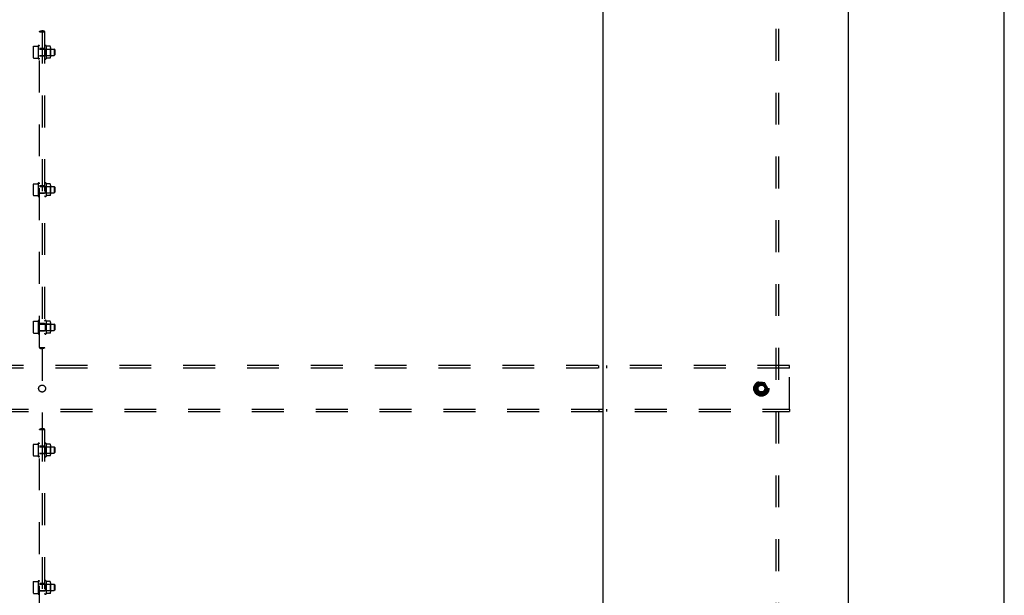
# Model space of a CAD drawing. Header units: inches. Extents: x 0 to 283, y 0 to 183.
# Tile 111 of 114: x 235 to 283, y 83 to 111. Entities that reach past the tile are written whole.
import ezdxf

# ---------------------------------------------------------------- set-up
doc = ezdxf.new("R2010")
doc.units = ezdxf.units.IN
doc.header["$LTSCALE"] = 15.583333
doc.header["$MEASUREMENT"] = 0
doc.linetypes.add('DOT', pattern=[0.2, 0.1, -0.1])
doc.linetypes.add('HIDDEN', pattern=[0.2, 0.1, -0.1])
doc.layers.get('0').update_dxf_attribs({"linetype": 'CONTINUOUS'})
doc.layers.add('DEFAULT_2', color=8, linetype='HIDDEN')
doc.layers.add('SUBPANEL', color=7, linetype='CONTINUOUS')

msp = doc.modelspace()

# ---------------------------------------------------------------- linework, layer by layer
at = {"color": 7, "linetype": 'Continuous'}
for p, q in [((283.333, 0), (283.333, 183.333)), ((263.721, 135.912), (263.721, 46.162)), ((275.721, 46.162), (275.721, 135.912))]:
    msp.add_line(p, q, dxfattribs=at)
at = {"layer": 'DEFAULT_2', "color": 8, "linetype": 'HIDDEN'}
for p, q in [((272.846, 94.162), (199.846, 94.162)), ((272.846, 94.037), (199.846, 94.037)), ((263.533, 94.037), (263.533, 94.162)), ((263.908, 94.162), (263.908, 94.037)), ((272.846, 94.037), (272.846, 94.162)), ((272.846, 92.037), (272.846, 94.037)), ((271.308, 93.309), (271.153, 93.042)), ((271.625, 93.314), (271.317, 93.314)), ((271.789, 93.042), (271.634, 93.309)), ((271.153, 93.032), (271.308, 92.764)), ((271.634, 92.764), (271.789, 93.032)), ((271.625, 92.759), (271.317, 92.759)), ((199.846, 92.037), (272.846, 92.037)), ((199.846, 91.912), (272.846, 91.912)), ((263.533, 92.037), (263.533, 91.912)), ((263.908, 92.037), (263.908, 91.912)), ((272.846, 92.037), (272.846, 91.912))]:
    msp.add_line(p, q, dxfattribs=at)
for radius in [0.372, 0.356, 0.318, 0.204, 0.183, 0.183, 0.166]:
    msp.add_circle((271.471, 93.037), radius, dxfattribs=at)
at = {"layer": 'DEFAULT_2', "color": 8, "linetype": 'DOT'}
for centre in [(236.346, 93.037), (271.471, 93.037)]:
    msp.add_circle(centre, 0.17, dxfattribs=at)
at = {"layer": 'DEFAULT_2', "color": 8, "linetype": 'HIDDEN'}
for centre, start, end in [((271.317, 93.304), 90.0124, 149.9892), ((271.625, 93.304), 30.012, 89.9887), ((271.162, 93.037), 150.0127, 209.9883), ((271.78, 93.037), 330.0127, 29.9883), ((271.317, 92.769), 210.012, 269.9887), ((271.625, 92.769), 270.0124, 329.9892)]:
    msp.add_arc(centre, 0.01, start, end, dxfattribs=at)
at = {"layer": 'SUBPANEL', "color": 8, "linetype": 'HIDDEN'}
for p, q in [((272.19, 56.068), (272.19, 130.006)), ((272.315, 56.068), (272.315, 130.006)), ((236.346, 113.667), (236.346, 110.532)), ((236.22, 110.474), (236.472, 110.474)), ((236.221, 95.037), (236.221, 110.474)), ((236.342, 110.481), (236.345, 110.481)), ((236.348, 110.481), (236.346, 110.481)), ((236.346, 110.474), (236.346, 95.037)), ((236.471, 110.474), (236.471, 95.037)), ((235.911, 109.698), (235.911, 109.251)), ((235.932, 109.762), (236.134, 109.762)), ((236.144, 109.768), (236.151, 109.789)), ((236.151, 109.789), (236.151, 109.16)), ((236.471, 109.662), (236.221, 109.662)), ((236.221, 109.629), (236.941, 109.629)), ((236.491, 109.63), (236.471, 109.65)), ((236.491, 109.63), (236.491, 109.318)), ((236.491, 109.63), (236.737, 109.63)), ((236.541, 109.793), (236.541, 109.156)), ((236.736, 109.764), (236.565, 109.764)), ((236.737, 109.63), (236.757, 109.65)), ((236.737, 109.63), (236.737, 109.318)), ((236.757, 109.701), (236.757, 109.248)), ((236.941, 109.629), (236.941, 109.319)), ((236.971, 109.599), (236.941, 109.629)), ((235.932, 109.187), (236.134, 109.187)), ((236.144, 109.18), (236.151, 109.16)), ((236.221, 109.319), (236.941, 109.319)), ((236.471, 109.287), (236.221, 109.287)), ((236.491, 109.318), (236.471, 109.298)), ((236.491, 109.318), (236.737, 109.318)), ((236.736, 109.184), (236.565, 109.184)), ((236.737, 109.318), (236.757, 109.298)), ((236.971, 109.349), (236.941, 109.319)), ((236.971, 109.599), (236.971, 109.349)), ((235.911, 102.98), (235.911, 102.532)), ((235.932, 103.043), (236.134, 103.043)), ((236.144, 103.05), (236.151, 103.071)), ((236.151, 103.071), (236.151, 102.441)), ((236.471, 102.943), (236.221, 102.943)), ((236.221, 102.911), (236.941, 102.911)), ((236.491, 102.912), (236.471, 102.932)), ((236.491, 102.912), (236.491, 102.6)), ((236.491, 102.912), (236.737, 102.912)), ((236.541, 103.074), (236.541, 102.437)), ((236.736, 103.046), (236.565, 103.046)), ((236.737, 102.912), (236.757, 102.932)), ((236.737, 102.912), (236.737, 102.6)), ((236.757, 102.982), (236.757, 102.529)), ((236.941, 102.911), (236.941, 102.601)), ((236.971, 102.881), (236.941, 102.911)), ((235.932, 102.469), (236.134, 102.469)), ((236.144, 102.462), (236.151, 102.441)), ((236.221, 102.601), (236.941, 102.601)), ((236.471, 102.568), (236.221, 102.568)), ((236.491, 102.6), (236.471, 102.58)), ((236.491, 102.6), (236.737, 102.6)), ((236.736, 102.466), (236.565, 102.466)), ((236.737, 102.6), (236.757, 102.58)), ((236.971, 102.631), (236.941, 102.601)), ((236.971, 102.881), (236.971, 102.631)), ((235.911, 96.261), (235.911, 95.813)), ((235.932, 96.324), (236.134, 96.324)), ((236.144, 96.331), (236.151, 96.352)), ((236.151, 96.352), (236.151, 95.722)), ((236.471, 96.224), (236.221, 96.224)), ((236.221, 96.192), (236.941, 96.192)), ((236.491, 96.193), (236.471, 96.213)), ((236.491, 96.193), (236.491, 95.881)), ((236.491, 96.193), (236.737, 96.193)), ((236.541, 96.355), (236.541, 95.719)), ((236.736, 96.327), (236.565, 96.327)), ((236.737, 96.193), (236.757, 96.213)), ((236.737, 96.193), (236.737, 95.881)), ((236.757, 96.264), (236.757, 95.81)), ((236.941, 96.192), (236.941, 95.882)), ((236.971, 96.162), (236.941, 96.192)), ((235.932, 95.75), (236.134, 95.75)), ((236.144, 95.743), (236.151, 95.722)), ((236.221, 95.882), (236.941, 95.882)), ((236.471, 95.849), (236.221, 95.849)), ((236.491, 95.881), (236.471, 95.861)), ((236.491, 95.881), (236.737, 95.881)), ((236.736, 95.747), (236.565, 95.747)), ((236.737, 95.881), (236.757, 95.861)), ((236.971, 95.912), (236.941, 95.882)), ((236.971, 96.162), (236.971, 95.912)), ((236.22, 95.037), (236.472, 95.037)), ((236.344, 95.03), (236.346, 95.03)), ((236.346, 94.98), (236.346, 91.094)), ((236.35, 95.03), (236.347, 95.03)), ((236.22, 91.037), (236.472, 91.037)), ((236.221, 75.599), (236.221, 91.037)), ((236.342, 91.043), (236.345, 91.044)), ((236.348, 91.044), (236.346, 91.044)), ((236.346, 91.037), (236.346, 75.599)), ((236.471, 91.037), (236.471, 75.599)), ((235.911, 90.261), (235.911, 89.813)), ((235.932, 90.324), (236.134, 90.324)), ((236.144, 90.331), (236.151, 90.352)), ((236.151, 90.352), (236.151, 89.722)), ((236.471, 90.224), (236.221, 90.224)), ((236.221, 90.192), (236.941, 90.192)), ((236.491, 90.193), (236.471, 90.213)), ((236.491, 90.193), (236.491, 89.881)), ((236.491, 90.193), (236.737, 90.193)), ((236.541, 90.355), (236.541, 89.719)), ((236.736, 90.327), (236.565, 90.327)), ((236.737, 90.193), (236.757, 90.213)), ((236.737, 90.193), (236.737, 89.881)), ((236.757, 90.264), (236.757, 89.81)), ((236.971, 90.162), (236.941, 90.192)), ((236.941, 90.192), (236.941, 89.882)), ((236.971, 89.912), (236.941, 89.882)), ((236.971, 90.162), (236.971, 89.912)), ((235.932, 89.75), (236.134, 89.75)), ((236.144, 89.743), (236.151, 89.722)), ((236.221, 89.882), (236.941, 89.882)), ((236.471, 89.849), (236.221, 89.849)), ((236.491, 89.881), (236.471, 89.861)), ((236.491, 89.881), (236.737, 89.881)), ((236.736, 89.747), (236.565, 89.747)), ((236.737, 89.881), (236.757, 89.861)), ((235.911, 83.542), (235.911, 83.094)), ((235.932, 83.605), (236.134, 83.605)), ((236.144, 83.612), (236.151, 83.633)), ((236.151, 83.633), (236.151, 83.003)), ((236.471, 83.506), (236.221, 83.506)), ((236.221, 83.473), (236.941, 83.473)), ((236.491, 83.474), (236.471, 83.494)), ((236.491, 83.474), (236.737, 83.474)), ((236.491, 83.474), (236.491, 83.162)), ((236.541, 83.637), (236.541, 83)), ((236.736, 83.608), (236.565, 83.608)), ((236.737, 83.474), (236.757, 83.494)), ((236.737, 83.474), (236.737, 83.162)), ((236.757, 83.545), (236.757, 83.091)), ((236.971, 83.443), (236.941, 83.473)), ((236.941, 83.473), (236.941, 83.163)), ((236.971, 83.193), (236.941, 83.163)), ((236.971, 83.443), (236.971, 83.193)), ((235.932, 83.031), (236.134, 83.031)), ((236.144, 83.024), (236.151, 83.003)), ((236.221, 83.163), (236.941, 83.163)), ((236.471, 83.131), (236.221, 83.131)), ((236.491, 83.162), (236.471, 83.142)), ((236.491, 83.162), (236.737, 83.162)), ((236.736, 83.028), (236.565, 83.028)), ((236.737, 83.162), (236.757, 83.142))]:
    msp.add_line(p, q, dxfattribs=at)
for points in [[(236.22, 110.474), (236.221, 110.482), (236.225, 110.489), (236.233, 110.495), (236.244, 110.5), (236.257, 110.505), (236.272, 110.509), (236.289, 110.514), (236.308, 110.519), (236.327, 110.524), (236.346, 110.532)], [(236.341, 110.482), (236.341, 110.482), (236.341, 110.483), (236.342, 110.484), (236.342, 110.485), (236.343, 110.488), (236.343, 110.492), (236.344, 110.499), (236.345, 110.507), (236.345, 110.518), (236.346, 110.532)], [(236.341, 110.481), (236.341, 110.481), (236.341, 110.482), (236.341, 110.482)], [(236.344, 110.474), (236.343, 110.478), (236.342, 110.48), (236.341, 110.481)], [(236.345, 110.481), (236.346, 110.481), (236.346, 110.481), (236.346, 110.481), (236.345, 110.481), (236.344, 110.481)], [(236.472, 110.474), (236.471, 110.482), (236.467, 110.489), (236.459, 110.495), (236.448, 110.5), (236.435, 110.505), (236.42, 110.509), (236.403, 110.514), (236.384, 110.519), (236.365, 110.524), (236.346, 110.532)], [(236.351, 110.482), (236.351, 110.482), (236.351, 110.483), (236.35, 110.484), (236.35, 110.485), (236.349, 110.488), (236.348, 110.492), (236.348, 110.499), (236.347, 110.507), (236.346, 110.518), (236.346, 110.532)], [(236.346, 110.481), (236.346, 110.481), (236.348, 110.481), (236.35, 110.481)], [(236.348, 110.474), (236.349, 110.478), (236.35, 110.48), (236.351, 110.481)], [(236.351, 110.481), (236.351, 110.481), (236.351, 110.482), (236.351, 110.482)], [(235.923, 109.756), (235.924, 109.757), (235.925, 109.758), (235.926, 109.76), (235.928, 109.76), (235.929, 109.761), (235.931, 109.761), (235.932, 109.762)], [(236.144, 109.768), (236.144, 109.768), (236.144, 109.768), (236.144, 109.768), (236.144, 109.768), (236.144, 109.768), (236.144, 109.768), (236.144, 109.768), (236.144, 109.768), (236.144, 109.768), (236.144, 109.768), (236.144, 109.768), (236.144, 109.767), (236.144, 109.767), (236.143, 109.767), (236.143, 109.767), (236.143, 109.767), (236.143, 109.767), (236.143, 109.767), (236.143, 109.767), (236.143, 109.767), (236.143, 109.766), (236.143, 109.766), (236.143, 109.766), (236.143, 109.766), (236.143, 109.766), (236.143, 109.766), (236.143, 109.766), (236.143, 109.766), (236.143, 109.766), (236.142, 109.765), (236.142, 109.765), (236.142, 109.765), (236.142, 109.765), (236.142, 109.765), (236.142, 109.765), (236.142, 109.765), (236.142, 109.765), (236.142, 109.765), (236.141, 109.764), (236.141, 109.764), (236.141, 109.764), (236.141, 109.764), (236.141, 109.764), (236.141, 109.764), (236.141, 109.764), (236.14, 109.763), (236.14, 109.763), (236.14, 109.763), (236.14, 109.763), (236.14, 109.763), (236.139, 109.763), (236.139, 109.763), (236.139, 109.763), (236.139, 109.762), (236.138, 109.762), (236.138, 109.762), (236.138, 109.762), (236.137, 109.762), (236.137, 109.762), (236.137, 109.762), (236.136, 109.762), (236.136, 109.762), (236.135, 109.762), (236.135, 109.762), (236.134, 109.762)], [(236.565, 109.764), (236.565, 109.764), (236.564, 109.764), (236.564, 109.765), (236.563, 109.765), (236.563, 109.765), (236.562, 109.765), (236.562, 109.765), (236.562, 109.765), (236.561, 109.765), (236.561, 109.765), (236.561, 109.766), (236.56, 109.766), (236.56, 109.766), (236.56, 109.766), (236.56, 109.766), (236.559, 109.766), (236.559, 109.766), (236.559, 109.767), (236.559, 109.767), (236.559, 109.767), (236.559, 109.767), (236.558, 109.767), (236.558, 109.767), (236.558, 109.767), (236.558, 109.768), (236.558, 109.768), (236.558, 109.768), (236.558, 109.768), (236.558, 109.768), (236.557, 109.768), (236.557, 109.768), (236.557, 109.768), (236.557, 109.768), (236.557, 109.769), (236.557, 109.769), (236.557, 109.769), (236.557, 109.769), (236.557, 109.769), (236.557, 109.769)], [(236.745, 109.759), (236.744, 109.76), (236.743, 109.761), (236.743, 109.762), (236.741, 109.763), (236.74, 109.763), (236.739, 109.764), (236.738, 109.764), (236.736, 109.764), (236.736, 109.764)], [(235.923, 109.193), (235.924, 109.192), (235.925, 109.19), (235.926, 109.189), (235.928, 109.188), (235.929, 109.188), (235.931, 109.187), (235.932, 109.187)], [(236.134, 109.187), (236.135, 109.187), (236.135, 109.187), (236.136, 109.187), (236.136, 109.187), (236.137, 109.187), (236.137, 109.187), (236.137, 109.187), (236.138, 109.187), (236.138, 109.187), (236.138, 109.187), (236.139, 109.186), (236.139, 109.186), (236.139, 109.186), (236.139, 109.186), (236.14, 109.186), (236.14, 109.186), (236.14, 109.186), (236.14, 109.186), (236.14, 109.185), (236.141, 109.185), (236.141, 109.185), (236.141, 109.185), (236.141, 109.185), (236.141, 109.185), (236.141, 109.185), (236.141, 109.184), (236.142, 109.184), (236.142, 109.184), (236.142, 109.184), (236.142, 109.184), (236.142, 109.184), (236.142, 109.184), (236.142, 109.184), (236.142, 109.183), (236.142, 109.183), (236.143, 109.183), (236.143, 109.183), (236.143, 109.183), (236.143, 109.183), (236.143, 109.183), (236.143, 109.183), (236.143, 109.183), (236.143, 109.182), (236.143, 109.182), (236.143, 109.182), (236.143, 109.182), (236.143, 109.182), (236.143, 109.182), (236.143, 109.182), (236.143, 109.182), (236.143, 109.182), (236.144, 109.182), (236.144, 109.181), (236.144, 109.181), (236.144, 109.181), (236.144, 109.181), (236.144, 109.181), (236.144, 109.181), (236.144, 109.181), (236.144, 109.181), (236.144, 109.181), (236.144, 109.181), (236.144, 109.181), (236.144, 109.18), (236.144, 109.18)], [(236.557, 109.18), (236.557, 109.18), (236.557, 109.18), (236.557, 109.18), (236.557, 109.18), (236.557, 109.18), (236.557, 109.18), (236.557, 109.18), (236.557, 109.181), (236.558, 109.181), (236.558, 109.181), (236.558, 109.181), (236.558, 109.181), (236.558, 109.181), (236.558, 109.181), (236.558, 109.182), (236.558, 109.182), (236.559, 109.182), (236.559, 109.182), (236.559, 109.182), (236.559, 109.182), (236.559, 109.182), (236.56, 109.183), (236.56, 109.183), (236.56, 109.183), (236.56, 109.183), (236.561, 109.183), (236.561, 109.183), (236.561, 109.184), (236.562, 109.184), (236.562, 109.184), (236.562, 109.184), (236.563, 109.184), (236.563, 109.184), (236.564, 109.184), (236.565, 109.184), (236.565, 109.184)], [(236.745, 109.19), (236.744, 109.189), (236.743, 109.188), (236.743, 109.187), (236.741, 109.186), (236.74, 109.186), (236.739, 109.185), (236.738, 109.185), (236.736, 109.184), (236.736, 109.184)], [(235.923, 103.037), (235.924, 103.038), (235.925, 103.04), (235.926, 103.041), (235.928, 103.042), (235.929, 103.042), (235.931, 103.043), (235.932, 103.043)], [(236.144, 103.05), (236.144, 103.05), (236.144, 103.05), (236.144, 103.049), (236.144, 103.049), (236.144, 103.049), (236.144, 103.049), (236.144, 103.049), (236.144, 103.049), (236.144, 103.049), (236.144, 103.049), (236.144, 103.049), (236.144, 103.049), (236.144, 103.049), (236.143, 103.048), (236.143, 103.048), (236.143, 103.048), (236.143, 103.048), (236.143, 103.048), (236.143, 103.048), (236.143, 103.048), (236.143, 103.048), (236.143, 103.048), (236.143, 103.048), (236.143, 103.047), (236.143, 103.047), (236.143, 103.047), (236.143, 103.047), (236.143, 103.047), (236.143, 103.047), (236.142, 103.047), (236.142, 103.047), (236.142, 103.047), (236.142, 103.046), (236.142, 103.046), (236.142, 103.046), (236.142, 103.046), (236.142, 103.046), (236.142, 103.046), (236.141, 103.046), (236.141, 103.046), (236.141, 103.045), (236.141, 103.045), (236.141, 103.045), (236.141, 103.045), (236.141, 103.045), (236.14, 103.045), (236.14, 103.045), (236.14, 103.044), (236.14, 103.044), (236.14, 103.044), (236.139, 103.044), (236.139, 103.044), (236.139, 103.044), (236.139, 103.044), (236.138, 103.044), (236.138, 103.043), (236.138, 103.043), (236.137, 103.043), (236.137, 103.043), (236.137, 103.043), (236.136, 103.043), (236.136, 103.043), (236.135, 103.043), (236.135, 103.043), (236.134, 103.043)], [(236.565, 103.046), (236.565, 103.046), (236.564, 103.046), (236.564, 103.046), (236.563, 103.046), (236.563, 103.046), (236.562, 103.046), (236.562, 103.046), (236.562, 103.046), (236.561, 103.047), (236.561, 103.047), (236.561, 103.047), (236.56, 103.047), (236.56, 103.047), (236.56, 103.047), (236.56, 103.047), (236.559, 103.048), (236.559, 103.048), (236.559, 103.048), (236.559, 103.048), (236.559, 103.048), (236.559, 103.048), (236.558, 103.048), (236.558, 103.049), (236.558, 103.049), (236.558, 103.049), (236.558, 103.049), (236.558, 103.049), (236.558, 103.049), (236.558, 103.049), (236.557, 103.049), (236.557, 103.05), (236.557, 103.05), (236.557, 103.05), (236.557, 103.05), (236.557, 103.05), (236.557, 103.05), (236.557, 103.05), (236.557, 103.05), (236.557, 103.05)], [(236.745, 103.04), (236.744, 103.041), (236.743, 103.042), (236.743, 103.043), (236.741, 103.044), (236.74, 103.045), (236.739, 103.045), (236.738, 103.045), (236.736, 103.046), (236.736, 103.046)], [(235.923, 102.474), (235.924, 102.473), (235.925, 102.472), (235.926, 102.471), (235.928, 102.47), (235.929, 102.469), (235.931, 102.469), (235.932, 102.469)], [(236.134, 102.469), (236.135, 102.469), (236.135, 102.469), (236.136, 102.468), (236.136, 102.468), (236.137, 102.468), (236.137, 102.468), (236.137, 102.468), (236.138, 102.468), (236.138, 102.468), (236.138, 102.468), (236.139, 102.468), (236.139, 102.468), (236.139, 102.467), (236.139, 102.467), (236.14, 102.467), (236.14, 102.467), (236.14, 102.467), (236.14, 102.467), (236.14, 102.467), (236.141, 102.466), (236.141, 102.466), (236.141, 102.466), (236.141, 102.466), (236.141, 102.466), (236.141, 102.466), (236.141, 102.466), (236.142, 102.466), (236.142, 102.465), (236.142, 102.465), (236.142, 102.465), (236.142, 102.465), (236.142, 102.465), (236.142, 102.465), (236.142, 102.465), (236.142, 102.465), (236.143, 102.464), (236.143, 102.464), (236.143, 102.464), (236.143, 102.464), (236.143, 102.464), (236.143, 102.464), (236.143, 102.464), (236.143, 102.464), (236.143, 102.464), (236.143, 102.464), (236.143, 102.463), (236.143, 102.463), (236.143, 102.463), (236.143, 102.463), (236.143, 102.463), (236.143, 102.463), (236.144, 102.463), (236.144, 102.463), (236.144, 102.463), (236.144, 102.463), (236.144, 102.462), (236.144, 102.462), (236.144, 102.462), (236.144, 102.462), (236.144, 102.462), (236.144, 102.462), (236.144, 102.462), (236.144, 102.462), (236.144, 102.462), (236.144, 102.462)], [(236.557, 102.461), (236.557, 102.461), (236.557, 102.461), (236.557, 102.461), (236.557, 102.461), (236.557, 102.461), (236.557, 102.462), (236.557, 102.462), (236.557, 102.462), (236.558, 102.462), (236.558, 102.462), (236.558, 102.462), (236.558, 102.462), (236.558, 102.463), (236.558, 102.463), (236.558, 102.463), (236.558, 102.463), (236.559, 102.463), (236.559, 102.463), (236.559, 102.463), (236.559, 102.464), (236.559, 102.464), (236.56, 102.464), (236.56, 102.464), (236.56, 102.464), (236.56, 102.464), (236.561, 102.465), (236.561, 102.465), (236.561, 102.465), (236.562, 102.465), (236.562, 102.465), (236.562, 102.465), (236.563, 102.465), (236.563, 102.466), (236.564, 102.466), (236.565, 102.466), (236.565, 102.466)], [(236.745, 102.472), (236.744, 102.47), (236.743, 102.469), (236.743, 102.468), (236.741, 102.468), (236.74, 102.467), (236.739, 102.466), (236.738, 102.466), (236.736, 102.466), (236.736, 102.466)], [(235.923, 96.318), (235.924, 96.32), (235.925, 96.321), (235.926, 96.322), (235.928, 96.323), (235.929, 96.324), (235.931, 96.324), (235.932, 96.324)], [(236.144, 96.331), (236.144, 96.331), (236.144, 96.331), (236.144, 96.331), (236.144, 96.331), (236.144, 96.331), (236.144, 96.33), (236.144, 96.33), (236.144, 96.33), (236.144, 96.33), (236.144, 96.33), (236.144, 96.33), (236.144, 96.33), (236.144, 96.33), (236.143, 96.33), (236.143, 96.33), (236.143, 96.33), (236.143, 96.329), (236.143, 96.329), (236.143, 96.329), (236.143, 96.329), (236.143, 96.329), (236.143, 96.329), (236.143, 96.329), (236.143, 96.329), (236.143, 96.329), (236.143, 96.328), (236.143, 96.328), (236.143, 96.328), (236.143, 96.328), (236.142, 96.328), (236.142, 96.328), (236.142, 96.328), (236.142, 96.328), (236.142, 96.328), (236.142, 96.327), (236.142, 96.327), (236.142, 96.327), (236.142, 96.327), (236.141, 96.327), (236.141, 96.327), (236.141, 96.327), (236.141, 96.327), (236.141, 96.326), (236.141, 96.326), (236.141, 96.326), (236.14, 96.326), (236.14, 96.326), (236.14, 96.326), (236.14, 96.326), (236.14, 96.325), (236.139, 96.325), (236.139, 96.325), (236.139, 96.325), (236.139, 96.325), (236.138, 96.325), (236.138, 96.325), (236.138, 96.325), (236.137, 96.324), (236.137, 96.324), (236.137, 96.324), (236.136, 96.324), (236.136, 96.324), (236.135, 96.324), (236.135, 96.324), (236.134, 96.324)], [(236.565, 96.327), (236.565, 96.327), (236.564, 96.327), (236.564, 96.327), (236.563, 96.327), (236.563, 96.327), (236.562, 96.327), (236.562, 96.328), (236.562, 96.328), (236.561, 96.328), (236.561, 96.328), (236.561, 96.328), (236.56, 96.328), (236.56, 96.328), (236.56, 96.329), (236.56, 96.329), (236.559, 96.329), (236.559, 96.329), (236.559, 96.329), (236.559, 96.329), (236.559, 96.329), (236.559, 96.33), (236.558, 96.33), (236.558, 96.33), (236.558, 96.33), (236.558, 96.33), (236.558, 96.33), (236.558, 96.33), (236.558, 96.33), (236.558, 96.331), (236.557, 96.331), (236.557, 96.331), (236.557, 96.331), (236.557, 96.331), (236.557, 96.331), (236.557, 96.331), (236.557, 96.331), (236.557, 96.331), (236.557, 96.332), (236.557, 96.332)], [(236.745, 96.321), (236.744, 96.322), (236.743, 96.323), (236.743, 96.324), (236.741, 96.325), (236.74, 96.326), (236.739, 96.326), (236.738, 96.327), (236.736, 96.327), (236.736, 96.327)], [(235.923, 95.756), (235.924, 95.754), (235.925, 95.753), (235.926, 95.752), (235.928, 95.751), (235.929, 95.75), (235.931, 95.75), (235.932, 95.75)], [(236.134, 95.75), (236.135, 95.75), (236.135, 95.75), (236.136, 95.75), (236.136, 95.75), (236.137, 95.75), (236.137, 95.749), (236.137, 95.749), (236.138, 95.749), (236.138, 95.749), (236.138, 95.749), (236.139, 95.749), (236.139, 95.749), (236.139, 95.749), (236.139, 95.749), (236.14, 95.748), (236.14, 95.748), (236.14, 95.748), (236.14, 95.748), (236.14, 95.748), (236.141, 95.748), (236.141, 95.748), (236.141, 95.747), (236.141, 95.747), (236.141, 95.747), (236.141, 95.747), (236.141, 95.747), (236.142, 95.747), (236.142, 95.747), (236.142, 95.747), (236.142, 95.746), (236.142, 95.746), (236.142, 95.746), (236.142, 95.746), (236.142, 95.746), (236.142, 95.746), (236.143, 95.746), (236.143, 95.746), (236.143, 95.746), (236.143, 95.745), (236.143, 95.745), (236.143, 95.745), (236.143, 95.745), (236.143, 95.745), (236.143, 95.745), (236.143, 95.745), (236.143, 95.745), (236.143, 95.745), (236.143, 95.744), (236.143, 95.744), (236.143, 95.744), (236.143, 95.744), (236.144, 95.744), (236.144, 95.744), (236.144, 95.744), (236.144, 95.744), (236.144, 95.744), (236.144, 95.744), (236.144, 95.743), (236.144, 95.743), (236.144, 95.743), (236.144, 95.743), (236.144, 95.743), (236.144, 95.743), (236.144, 95.743), (236.144, 95.743)], [(236.557, 95.742), (236.557, 95.742), (236.557, 95.742), (236.557, 95.742), (236.557, 95.743), (236.557, 95.743), (236.557, 95.743), (236.557, 95.743), (236.557, 95.743), (236.558, 95.743), (236.558, 95.743), (236.558, 95.744), (236.558, 95.744), (236.558, 95.744), (236.558, 95.744), (236.558, 95.744), (236.558, 95.744), (236.559, 95.744), (236.559, 95.745), (236.559, 95.745), (236.559, 95.745), (236.559, 95.745), (236.56, 95.745), (236.56, 95.745), (236.56, 95.745), (236.56, 95.746), (236.561, 95.746), (236.561, 95.746), (236.561, 95.746), (236.562, 95.746), (236.562, 95.746), (236.562, 95.747), (236.563, 95.747), (236.563, 95.747), (236.564, 95.747), (236.565, 95.747), (236.565, 95.747)], [(236.745, 95.753), (236.744, 95.752), (236.743, 95.751), (236.743, 95.75), (236.741, 95.749), (236.74, 95.748), (236.739, 95.747), (236.738, 95.747), (236.736, 95.747), (236.736, 95.747)], [(236.22, 95.037), (236.221, 95.029), (236.225, 95.022), (236.233, 95.016), (236.244, 95.011), (236.257, 95.006), (236.272, 95.002), (236.289, 94.998), (236.308, 94.993), (236.327, 94.987), (236.346, 94.98)], [(236.344, 95.037), (236.343, 95.033), (236.342, 95.031), (236.341, 95.03)], [(236.341, 95.03), (236.341, 95.03), (236.341, 95.03), (236.341, 95.03)], [(236.341, 95.03), (236.341, 95.029), (236.341, 95.029), (236.342, 95.028), (236.342, 95.026), (236.343, 95.023), (236.343, 95.019), (236.344, 95.013), (236.345, 95.004), (236.345, 94.993), (236.346, 94.98)], [(236.346, 95.03), (236.346, 95.03), (236.344, 95.03), (236.342, 95.03)], [(236.472, 95.037), (236.471, 95.029), (236.467, 95.022), (236.459, 95.016), (236.448, 95.011), (236.435, 95.006), (236.42, 95.002), (236.403, 94.998), (236.384, 94.993), (236.365, 94.987), (236.346, 94.98)], [(236.351, 95.03), (236.351, 95.029), (236.351, 95.029), (236.35, 95.028), (236.35, 95.026), (236.349, 95.023), (236.348, 95.019), (236.348, 95.013), (236.347, 95.004), (236.346, 94.993), (236.346, 94.98)], [(236.347, 95.03), (236.346, 95.03), (236.346, 95.03), (236.346, 95.03), (236.347, 95.03), (236.348, 95.03)], [(236.348, 95.037), (236.349, 95.033), (236.35, 95.031), (236.351, 95.03)], [(236.351, 95.03), (236.351, 95.03), (236.351, 95.03), (236.351, 95.03)], [(236.22, 91.037), (236.221, 91.045), (236.225, 91.052), (236.233, 91.058), (236.244, 91.063), (236.257, 91.067), (236.272, 91.072), (236.289, 91.076), (236.308, 91.081), (236.327, 91.087), (236.346, 91.094)], [(236.341, 91.044), (236.341, 91.045), (236.341, 91.045), (236.342, 91.046), (236.342, 91.048), (236.343, 91.051), (236.343, 91.055), (236.344, 91.061), (236.345, 91.07), (236.345, 91.081), (236.346, 91.094)], [(236.341, 91.043), (236.341, 91.044), (236.341, 91.044), (236.341, 91.044)], [(236.344, 91.037), (236.343, 91.041), (236.342, 91.043), (236.341, 91.043)], [(236.345, 91.044), (236.346, 91.044), (236.346, 91.044), (236.346, 91.044), (236.345, 91.044), (236.344, 91.044)], [(236.472, 91.037), (236.471, 91.045), (236.467, 91.052), (236.459, 91.058), (236.448, 91.063), (236.435, 91.067), (236.42, 91.072), (236.403, 91.076), (236.384, 91.081), (236.365, 91.087), (236.346, 91.094)], [(236.351, 91.044), (236.351, 91.045), (236.351, 91.045), (236.35, 91.046), (236.35, 91.048), (236.349, 91.051), (236.348, 91.055), (236.348, 91.061), (236.347, 91.07), (236.346, 91.081), (236.346, 91.094)], [(236.346, 91.044), (236.346, 91.044), (236.348, 91.044), (236.35, 91.043)], [(236.348, 91.037), (236.349, 91.041), (236.35, 91.043), (236.351, 91.043)], [(236.351, 91.043), (236.351, 91.044), (236.351, 91.044), (236.351, 91.044)], [(235.923, 90.318), (235.924, 90.32), (235.925, 90.321), (235.926, 90.322), (235.928, 90.323), (235.929, 90.324), (235.931, 90.324), (235.932, 90.324)], [(236.144, 90.331), (236.144, 90.331), (236.144, 90.331), (236.144, 90.331), (236.144, 90.331), (236.144, 90.331), (236.144, 90.33), (236.144, 90.33), (236.144, 90.33), (236.144, 90.33), (236.144, 90.33), (236.144, 90.33), (236.144, 90.33), (236.144, 90.33), (236.143, 90.33), (236.143, 90.33), (236.143, 90.33), (236.143, 90.329), (236.143, 90.329), (236.143, 90.329), (236.143, 90.329), (236.143, 90.329), (236.143, 90.329), (236.143, 90.329), (236.143, 90.329), (236.143, 90.329), (236.143, 90.328), (236.143, 90.328), (236.143, 90.328), (236.143, 90.328), (236.142, 90.328), (236.142, 90.328), (236.142, 90.328), (236.142, 90.328), (236.142, 90.328), (236.142, 90.327), (236.142, 90.327), (236.142, 90.327), (236.142, 90.327), (236.141, 90.327), (236.141, 90.327), (236.141, 90.327), (236.141, 90.327), (236.141, 90.326), (236.141, 90.326), (236.141, 90.326), (236.14, 90.326), (236.14, 90.326), (236.14, 90.326), (236.14, 90.326), (236.14, 90.325), (236.139, 90.325), (236.139, 90.325), (236.139, 90.325), (236.139, 90.325), (236.138, 90.325), (236.138, 90.325), (236.138, 90.325), (236.137, 90.324), (236.137, 90.324), (236.137, 90.324), (236.136, 90.324), (236.136, 90.324), (236.135, 90.324), (236.135, 90.324), (236.134, 90.324)], [(236.565, 90.327), (236.565, 90.327), (236.564, 90.327), (236.564, 90.327), (236.563, 90.327), (236.563, 90.327), (236.562, 90.327), (236.562, 90.328), (236.562, 90.328), (236.561, 90.328), (236.561, 90.328), (236.561, 90.328), (236.56, 90.328), (236.56, 90.328), (236.56, 90.329), (236.56, 90.329), (236.559, 90.329), (236.559, 90.329), (236.559, 90.329), (236.559, 90.329), (236.559, 90.329), (236.559, 90.33), (236.558, 90.33), (236.558, 90.33), (236.558, 90.33), (236.558, 90.33), (236.558, 90.33), (236.558, 90.33), (236.558, 90.33), (236.558, 90.331), (236.557, 90.331), (236.557, 90.331), (236.557, 90.331), (236.557, 90.331), (236.557, 90.331), (236.557, 90.331), (236.557, 90.331), (236.557, 90.331), (236.557, 90.332), (236.557, 90.332)], [(236.745, 90.321), (236.744, 90.322), (236.743, 90.323), (236.743, 90.324), (236.741, 90.325), (236.74, 90.326), (236.739, 90.326), (236.738, 90.327), (236.736, 90.327), (236.736, 90.327)], [(235.923, 89.756), (235.924, 89.754), (235.925, 89.753), (235.926, 89.752), (235.928, 89.751), (235.929, 89.75), (235.931, 89.75), (235.932, 89.75)], [(236.134, 89.75), (236.135, 89.75), (236.135, 89.75), (236.136, 89.75), (236.136, 89.75), (236.137, 89.75), (236.137, 89.749), (236.137, 89.749), (236.138, 89.749), (236.138, 89.749), (236.138, 89.749), (236.139, 89.749), (236.139, 89.749), (236.139, 89.749), (236.139, 89.749), (236.14, 89.748), (236.14, 89.748), (236.14, 89.748), (236.14, 89.748), (236.14, 89.748), (236.141, 89.748), (236.141, 89.748), (236.141, 89.747), (236.141, 89.747), (236.141, 89.747), (236.141, 89.747), (236.141, 89.747), (236.142, 89.747), (236.142, 89.747), (236.142, 89.747), (236.142, 89.746), (236.142, 89.746), (236.142, 89.746), (236.142, 89.746), (236.142, 89.746), (236.142, 89.746), (236.143, 89.746), (236.143, 89.746), (236.143, 89.746), (236.143, 89.745), (236.143, 89.745), (236.143, 89.745), (236.143, 89.745), (236.143, 89.745), (236.143, 89.745), (236.143, 89.745), (236.143, 89.745), (236.143, 89.745), (236.143, 89.744), (236.143, 89.744), (236.143, 89.744), (236.143, 89.744), (236.144, 89.744), (236.144, 89.744), (236.144, 89.744), (236.144, 89.744), (236.144, 89.744), (236.144, 89.744), (236.144, 89.743), (236.144, 89.743), (236.144, 89.743), (236.144, 89.743), (236.144, 89.743), (236.144, 89.743), (236.144, 89.743), (236.144, 89.743)], [(236.557, 89.742), (236.557, 89.742), (236.557, 89.742), (236.557, 89.742), (236.557, 89.743), (236.557, 89.743), (236.557, 89.743), (236.557, 89.743), (236.557, 89.743), (236.558, 89.743), (236.558, 89.743), (236.558, 89.744), (236.558, 89.744), (236.558, 89.744), (236.558, 89.744), (236.558, 89.744), (236.558, 89.744), (236.559, 89.744), (236.559, 89.745), (236.559, 89.745), (236.559, 89.745), (236.559, 89.745), (236.56, 89.745), (236.56, 89.745), (236.56, 89.745), (236.56, 89.746), (236.561, 89.746), (236.561, 89.746), (236.561, 89.746), (236.562, 89.746), (236.562, 89.746), (236.562, 89.747), (236.563, 89.747), (236.563, 89.747), (236.564, 89.747), (236.565, 89.747), (236.565, 89.747)], [(236.745, 89.753), (236.744, 89.752), (236.743, 89.751), (236.743, 89.75), (236.741, 89.749), (236.74, 89.748), (236.739, 89.747), (236.738, 89.747), (236.736, 89.747), (236.736, 89.747)], [(235.923, 83.599), (235.924, 83.601), (235.925, 83.602), (235.926, 83.603), (235.928, 83.604), (235.929, 83.605), (235.931, 83.605), (235.932, 83.605)], [(236.144, 83.612), (236.144, 83.612), (236.144, 83.612), (236.144, 83.612), (236.144, 83.612), (236.144, 83.612), (236.144, 83.612), (236.144, 83.612), (236.144, 83.612), (236.144, 83.611), (236.144, 83.611), (236.144, 83.611), (236.144, 83.611), (236.144, 83.611), (236.143, 83.611), (236.143, 83.611), (236.143, 83.611), (236.143, 83.611), (236.143, 83.611), (236.143, 83.61), (236.143, 83.61), (236.143, 83.61), (236.143, 83.61), (236.143, 83.61), (236.143, 83.61), (236.143, 83.61), (236.143, 83.61), (236.143, 83.61), (236.143, 83.609), (236.143, 83.609), (236.142, 83.609), (236.142, 83.609), (236.142, 83.609), (236.142, 83.609), (236.142, 83.609), (236.142, 83.609), (236.142, 83.609), (236.142, 83.608), (236.142, 83.608), (236.141, 83.608), (236.141, 83.608), (236.141, 83.608), (236.141, 83.608), (236.141, 83.608), (236.141, 83.607), (236.141, 83.607), (236.14, 83.607), (236.14, 83.607), (236.14, 83.607), (236.14, 83.607), (236.14, 83.607), (236.139, 83.607), (236.139, 83.606), (236.139, 83.606), (236.139, 83.606), (236.138, 83.606), (236.138, 83.606), (236.138, 83.606), (236.137, 83.606), (236.137, 83.606), (236.137, 83.606), (236.136, 83.605), (236.136, 83.605), (236.135, 83.605), (236.135, 83.605), (236.134, 83.605)], [(236.565, 83.608), (236.565, 83.608), (236.564, 83.608), (236.564, 83.608), (236.563, 83.608), (236.563, 83.609), (236.562, 83.609), (236.562, 83.609), (236.562, 83.609), (236.561, 83.609), (236.561, 83.609), (236.561, 83.609), (236.56, 83.609), (236.56, 83.61), (236.56, 83.61), (236.56, 83.61), (236.559, 83.61), (236.559, 83.61), (236.559, 83.61), (236.559, 83.61), (236.559, 83.611), (236.559, 83.611), (236.558, 83.611), (236.558, 83.611), (236.558, 83.611), (236.558, 83.611), (236.558, 83.611), (236.558, 83.612), (236.558, 83.612), (236.558, 83.612), (236.557, 83.612), (236.557, 83.612), (236.557, 83.612), (236.557, 83.612), (236.557, 83.612), (236.557, 83.612), (236.557, 83.613), (236.557, 83.613), (236.557, 83.613), (236.557, 83.613)], [(236.745, 83.602), (236.744, 83.603), (236.743, 83.605), (236.743, 83.605), (236.741, 83.606), (236.74, 83.607), (236.739, 83.608), (236.738, 83.608), (236.736, 83.608), (236.736, 83.608)], [(235.923, 83.037), (235.924, 83.036), (235.925, 83.034), (235.926, 83.033), (235.928, 83.032), (235.929, 83.032), (235.931, 83.031), (235.932, 83.031)], [(236.134, 83.031), (236.135, 83.031), (236.135, 83.031), (236.136, 83.031), (236.136, 83.031), (236.137, 83.031), (236.137, 83.031), (236.137, 83.031), (236.138, 83.031), (236.138, 83.03), (236.138, 83.03), (236.139, 83.03), (236.139, 83.03), (236.139, 83.03), (236.139, 83.03), (236.14, 83.03), (236.14, 83.03), (236.14, 83.029), (236.14, 83.029), (236.14, 83.029), (236.141, 83.029), (236.141, 83.029), (236.141, 83.029), (236.141, 83.029), (236.141, 83.028), (236.141, 83.028), (236.141, 83.028), (236.142, 83.028), (236.142, 83.028), (236.142, 83.028), (236.142, 83.028), (236.142, 83.028), (236.142, 83.027), (236.142, 83.027), (236.142, 83.027), (236.142, 83.027), (236.143, 83.027), (236.143, 83.027), (236.143, 83.027), (236.143, 83.027), (236.143, 83.027), (236.143, 83.026), (236.143, 83.026), (236.143, 83.026), (236.143, 83.026), (236.143, 83.026), (236.143, 83.026), (236.143, 83.026), (236.143, 83.026), (236.143, 83.026), (236.143, 83.025), (236.143, 83.025), (236.144, 83.025), (236.144, 83.025), (236.144, 83.025), (236.144, 83.025), (236.144, 83.025), (236.144, 83.025), (236.144, 83.025), (236.144, 83.025), (236.144, 83.025), (236.144, 83.024), (236.144, 83.024), (236.144, 83.024), (236.144, 83.024), (236.144, 83.024)], [(236.557, 83.024), (236.557, 83.024), (236.557, 83.024), (236.557, 83.024), (236.557, 83.024), (236.557, 83.024), (236.557, 83.024), (236.557, 83.024), (236.557, 83.024), (236.558, 83.024), (236.558, 83.025), (236.558, 83.025), (236.558, 83.025), (236.558, 83.025), (236.558, 83.025), (236.558, 83.025), (236.558, 83.025), (236.559, 83.026), (236.559, 83.026), (236.559, 83.026), (236.559, 83.026), (236.559, 83.026), (236.56, 83.026), (236.56, 83.027), (236.56, 83.027), (236.56, 83.027), (236.561, 83.027), (236.561, 83.027), (236.561, 83.027), (236.562, 83.027), (236.562, 83.028), (236.562, 83.028), (236.563, 83.028), (236.563, 83.028), (236.564, 83.028), (236.565, 83.028), (236.565, 83.028)], [(236.745, 83.034), (236.744, 83.033), (236.743, 83.032), (236.743, 83.031), (236.741, 83.03), (236.74, 83.029), (236.739, 83.029), (236.738, 83.028), (236.736, 83.028), (236.736, 83.028)]]:
    msp.add_lwpolyline(points, dxfattribs=at)
msp.add_circle((271.471, 93.037), 0.25, dxfattribs=at)
for centre, radius, start, end in [((236.052, 109.698), 0.141, 156.05, 180), ((236.183, 109.768), 0.0384, 0, 145.5503), ((236.509, 109.771), 0.0384, 34.4497, 180), ((236.091, 109.474), 0.551, 32.3153, 35.2892), ((236.616, 109.701), 0.141, 0, 23.95), ((236.052, 109.251), 0.141, 180, 203.95), ((236.183, 109.181), 0.0384, 214.4497, 360), ((236.509, 109.178), 0.0384, 180, 325.5503), ((236.091, 109.474), 0.551, 324.7108, 327.6847), ((236.616, 109.248), 0.141, 336.05, 360), ((236.052, 102.98), 0.141, 156.05, 180), ((236.183, 103.049), 0.0384, 0, 145.5503), ((236.509, 103.052), 0.0384, 34.4497, 180), ((236.091, 102.756), 0.551, 32.3153, 35.2892), ((236.616, 102.982), 0.141, 0, 23.95), ((236.052, 102.532), 0.141, 180, 203.95), ((236.183, 102.463), 0.0384, 214.4497, 360), ((236.509, 102.459), 0.0384, 180, 325.5503), ((236.091, 102.756), 0.551, 324.7108, 327.6847), ((236.616, 102.529), 0.141, 336.05, 360), ((236.052, 96.261), 0.141, 156.05, 180), ((236.183, 96.33), 0.0384, 0, 145.5503), ((236.509, 96.334), 0.0384, 34.4497, 180), ((236.091, 96.037), 0.551, 32.3153, 35.2892), ((236.616, 96.264), 0.141, 0, 23.95), ((236.052, 95.813), 0.141, 180, 203.95), ((236.183, 95.744), 0.0384, 214.4497, 360), ((236.509, 95.74), 0.0384, 180, 325.5503), ((236.091, 96.037), 0.551, 324.7108, 327.6847), ((236.616, 95.81), 0.141, 336.05, 360), ((236.052, 90.261), 0.141, 156.05, 180), ((236.183, 90.33), 0.0384, 0, 145.5503), ((236.509, 90.334), 0.0384, 34.4497, 180), ((236.091, 90.037), 0.551, 32.3153, 35.2892), ((236.616, 90.264), 0.141, 0, 23.95), ((236.052, 89.813), 0.141, 180, 203.95), ((236.183, 89.744), 0.0384, 214.4497, 360), ((236.509, 89.74), 0.0384, 180, 325.5503), ((236.091, 90.037), 0.551, 324.7108, 327.6847), ((236.616, 89.81), 0.141, 336.05, 360), ((236.052, 83.542), 0.141, 156.05, 180), ((236.183, 83.611), 0.0384, 0, 145.5503), ((236.509, 83.615), 0.0384, 34.4497, 180), ((236.091, 83.318), 0.551, 32.3153, 35.2892), ((236.616, 83.545), 0.141, 0, 23.95), ((236.052, 83.094), 0.141, 180, 203.95), ((236.183, 83.025), 0.0384, 214.4497, 360), ((236.509, 83.022), 0.0384, 180, 325.5503), ((236.091, 83.318), 0.551, 324.7108, 327.6847), ((236.616, 83.091), 0.141, 336.05, 360)]:
    msp.add_arc(centre, radius, start, end, dxfattribs=at)

doc.saveas('drawing.dxf')
